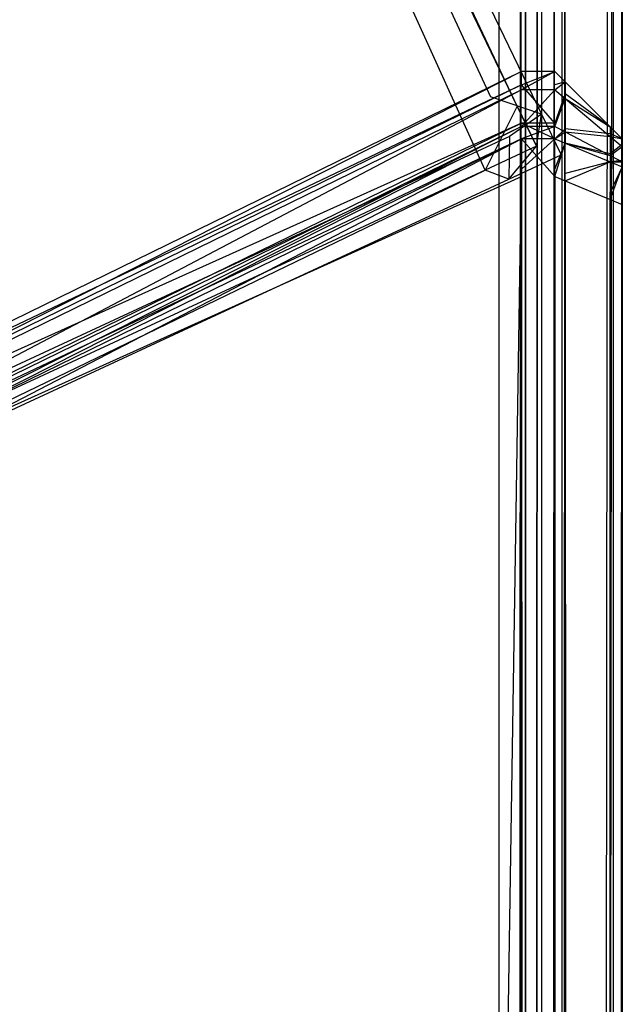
# Model space of a CAD drawing. Extents: x 0 to 0.996, y -0.498 to 0.
# Tile 86 of 87: x 0.99154 to 0.996, y -0.02542 to -0.01813. Entities that reach past the tile are written whole.
import ezdxf

# ---------------------------------------------------------------- set-up
doc = ezdxf.new("R2010")
doc.units = 0
for name, color, linetype in [('L18_KORPUS1_2___REPLACEMTFOREMP', 7, 'CONTINUOUS'), ('L20_KORPUS1_0___REPLACEMTFOREMP', 7, 'CONTINUOUS'), ('L21_FL_CHE_5___REPLACEMTFOREMPT', 7, 'CONTINUOUS')]:
    doc.layers.add(name, color=color, linetype=linetype)

msp = doc.modelspace()

# ---------------------------------------------------------------- linework, layer by layer
at = {"layer": 'L18_KORPUS1_2___REPLACEMTFOREMP', "color": 8}
for points, invisible_edges in [([(0.995254, -0.018617, 0.007522), (0.987885, -0.02212, 0.007621), (0.995254, -0.018518, 0.007621), (0.995254, -0.018617, 0.007522)], 14), ([(0.987885, -0.022257, 0.590261), (0.995254, -0.018518, 0.590124), (0.987885, -0.02212, 0.590124), (0.987885, -0.022257, 0.590261)], 13), ([(0.995254, -0.018518, 0.590124), (0.987885, -0.022257, 0.590261), (0.995254, -0.018654, 0.590261), (0.995254, -0.018518, 0.590124)], 14), ([(0.987885, -0.02212, 0.590124), (0.995254, -0.018518, 0.589853), (0.987885, -0.02212, 0.589853), (0.987885, -0.02212, 0.590124)], 13), ([(0.995254, -0.018518, 0.589853), (0.987885, -0.02212, 0.590124), (0.995254, -0.018518, 0.590124), (0.995254, -0.018518, 0.589853)], 14), ([(0.987885, -0.02212, 0.589853), (0.995254, -0.018518, 0.007872), (0.987885, -0.02212, 0.007872), (0.987885, -0.02212, 0.589853)], 13), ([(0.995254, -0.018518, 0.007872), (0.987885, -0.02212, 0.589853), (0.995254, -0.018518, 0.589853), (0.995254, -0.018518, 0.007872)], 14), ([(0.987885, -0.02212, 0.007872), (0.995254, -0.018518, 0.007621), (0.987885, -0.02212, 0.007621), (0.987885, -0.02212, 0.007872)], 13), ([(0.995254, -0.018518, 0.007621), (0.987885, -0.02212, 0.007872), (0.995254, -0.018518, 0.007872), (0.995254, -0.018518, 0.007621)], 14), ([(0.995254, -0.018518, 0.007872), (0.9955, -0.018518, 0.007621), (0.995254, -0.018518, 0.007621), (0.995254, -0.018518, 0.007872)], 13), ([(0.9955, -0.018518, 0.007621), (0.995254, -0.018518, 0.007872), (0.9955, -0.018518, 0.007872), (0.9955, -0.018518, 0.007621)], 14), ([(0.995254, -0.018518, 0.589853), (0.9955, -0.018518, 0.007872), (0.995254, -0.018518, 0.007872), (0.995254, -0.018518, 0.589853)], 13), ([(0.9955, -0.018518, 0.007872), (0.995254, -0.018518, 0.589853), (0.9955, -0.018518, 0.589853), (0.9955, -0.018518, 0.007872)], 14), ([(0.995254, -0.018518, 0.590124), (0.9955, -0.018518, 0.589853), (0.995254, -0.018518, 0.589853), (0.995254, -0.018518, 0.590124)], 13), ([(0.9955, -0.018518, 0.589853), (0.995254, -0.018518, 0.590124), (0.9955, -0.018518, 0.590124), (0.9955, -0.018518, 0.589853)], 14), ([(0.995254, -0.018654, 0.590261), (0.9955, -0.018518, 0.590124), (0.995254, -0.018518, 0.590124), (0.995254, -0.018654, 0.590261)], 13), ([(0.9955, -0.018518, 0.590124), (0.995254, -0.018654, 0.590261), (0.9955, -0.018654, 0.590261), (0.9955, -0.018518, 0.590124)], 14), ([(0.9955, -0.018518, 0.007621), (0.995254, -0.018617, 0.007522), (0.995254, -0.018518, 0.007621), (0.9955, -0.018518, 0.007621)], 13), ([(0.995254, -0.018617, 0.007522), (0.9955, -0.018518, 0.007621), (0.9955, -0.018617, 0.007522), (0.995254, -0.018617, 0.007522)], 14), ([(0.9955, -0.018654, 0.590261), (0.995576, -0.018594, 0.590092), (0.9955, -0.018518, 0.590124), (0.9955, -0.018654, 0.590261)], 14), ([(0.9955, -0.018518, 0.589853), (0.995576, -0.018594, 0.007903), (0.9955, -0.018518, 0.007872), (0.9955, -0.018518, 0.589853)], 13), ([(0.995576, -0.018594, 0.007903), (0.9955, -0.018518, 0.589853), (0.995576, -0.018594, 0.589821), (0.995576, -0.018594, 0.007903)], 14), ([(0.9955, -0.018518, 0.589853), (0.995576, -0.018594, 0.590092), (0.995576, -0.018594, 0.589821), (0.9955, -0.018518, 0.589853)], 13), ([(0.995576, -0.018594, 0.590092), (0.9955, -0.018518, 0.589853), (0.9955, -0.018518, 0.590124), (0.995576, -0.018594, 0.590092)], 14), ([(0.9955, -0.018518, 0.007872), (0.995576, -0.018594, 0.007653), (0.9955, -0.018518, 0.007621), (0.9955, -0.018518, 0.007872)], 13), ([(0.995576, -0.018594, 0.007653), (0.9955, -0.018518, 0.007872), (0.995576, -0.018594, 0.007903), (0.995576, -0.018594, 0.007653)], 14), ([(0.995576, -0.018594, 0.007653), (0.9955, -0.018617, 0.007522), (0.9955, -0.018518, 0.007621), (0.995576, -0.018594, 0.007653)], 14), ([(0.995254, -0.0189, 0.007238), (0.987885, -0.022219, 0.007522), (0.995254, -0.018617, 0.007522), (0.995254, -0.0189, 0.007238)], 14), ([(0.987885, -0.02212, 0.007621), (0.995254, -0.018617, 0.007522), (0.987885, -0.022219, 0.007522), (0.987885, -0.02212, 0.007621)], 13), ([(0.987885, -0.022528, 0.590532), (0.995254, -0.018654, 0.590261), (0.987885, -0.022257, 0.590261), (0.987885, -0.022528, 0.590532)], 13), ([(0.995254, -0.018654, 0.590261), (0.987885, -0.022528, 0.590532), (0.995254, -0.018926, 0.590532), (0.995254, -0.018654, 0.590261)], 14), ([(0.995254, -0.018617, 0.007522), (0.9955, -0.0189, 0.007238), (0.995254, -0.0189, 0.007238), (0.995254, -0.018617, 0.007522)], 13), ([(0.9955, -0.0189, 0.007238), (0.995254, -0.018617, 0.007522), (0.9955, -0.018617, 0.007522), (0.9955, -0.0189, 0.007238)], 14), ([(0.995254, -0.018926, 0.590532), (0.9955, -0.018654, 0.590261), (0.995254, -0.018654, 0.590261), (0.995254, -0.018926, 0.590532)], 13), ([(0.9955, -0.018654, 0.590261), (0.995254, -0.018926, 0.590532), (0.9955, -0.018926, 0.590532), (0.9955, -0.018654, 0.590261)], 14), ([(0.995576, -0.018594, 0.590092), (0.9955, -0.018654, 0.590261), (0.995576, -0.018718, 0.590217), (0.995576, -0.018594, 0.590092)], 13), ([(0.9955, -0.018617, 0.007522), (0.995576, -0.018594, 0.007653), (0.995576, -0.018684, 0.007562), (0.9955, -0.018617, 0.007522)], 13), ([(0.995576, -0.018684, 0.007562), (0.9955, -0.0189, 0.007238), (0.9955, -0.018617, 0.007522), (0.995576, -0.018684, 0.007562)], 14), ([(0.9955, -0.018926, 0.590532), (0.995576, -0.018718, 0.590217), (0.9955, -0.018654, 0.590261), (0.9955, -0.018926, 0.590532)], 14), ([(0.995576, -0.018718, 0.590217), (0.99591, -0.018928, 0.589954), (0.995576, -0.018594, 0.590092), (0.995576, -0.018718, 0.590217)], 14), ([(0.99591, -0.018928, 0.007791), (0.995576, -0.018684, 0.007562), (0.995576, -0.018594, 0.007653), (0.99591, -0.018928, 0.007791)], 14), ([(0.995576, -0.018594, 0.007903), (0.99591, -0.018928, 0.007791), (0.995576, -0.018594, 0.007653), (0.995576, -0.018594, 0.007903)], 13), ([(0.99591, -0.018928, 0.007791), (0.995576, -0.018594, 0.007903), (0.99591, -0.018928, 0.008042), (0.99591, -0.018928, 0.007791)], 14), ([(0.995576, -0.018594, 0.589821), (0.99591, -0.018928, 0.589954), (0.99591, -0.018928, 0.589683), (0.995576, -0.018594, 0.589821)], 13), ([(0.99591, -0.018928, 0.589954), (0.995576, -0.018594, 0.589821), (0.995576, -0.018594, 0.590092), (0.99591, -0.018928, 0.589954)], 14), ([(0.995576, -0.018594, 0.589821), (0.99591, -0.018928, 0.008042), (0.995576, -0.018594, 0.007903), (0.995576, -0.018594, 0.589821)], 13), ([(0.99591, -0.018928, 0.008042), (0.995576, -0.018594, 0.589821), (0.99591, -0.018928, 0.589683), (0.99591, -0.018928, 0.008042)], 14), ([(0.9955, -0.0189, 0.007238), (0.995576, -0.018684, 0.007562), (0.995576, -0.018942, 0.007304), (0.9955, -0.0189, 0.007238)], 13), ([(0.995576, -0.018718, 0.590217), (0.9955, -0.018926, 0.590532), (0.995576, -0.018965, 0.590464), (0.995576, -0.018718, 0.590217)], 13), ([(0.99591, -0.018979, 0.00774), (0.995576, -0.018942, 0.007304), (0.995576, -0.018684, 0.007562), (0.99591, -0.018979, 0.00774)], 14), ([(0.995576, -0.018684, 0.007562), (0.99591, -0.018928, 0.007791), (0.99591, -0.018979, 0.00774), (0.995576, -0.018684, 0.007562)], 13), ([(0.99591, -0.018928, 0.589954), (0.995576, -0.018718, 0.590217), (0.99591, -0.018999, 0.590025), (0.99591, -0.018928, 0.589954)], 13), ([(0.995576, -0.018965, 0.590464), (0.99591, -0.018999, 0.590025), (0.995576, -0.018718, 0.590217), (0.995576, -0.018965, 0.590464)], 14), ([(0.995254, -0.019017, 0.007121), (0.987885, -0.022503, 0.007238), (0.995254, -0.0189, 0.007238), (0.995254, -0.019017, 0.007121)], 14), ([(0.987885, -0.022219, 0.007522), (0.995254, -0.0189, 0.007238), (0.987885, -0.022503, 0.007238), (0.987885, -0.022219, 0.007522)], 13), ([(0.987885, -0.02262, 0.590624), (0.995254, -0.018926, 0.590532), (0.987885, -0.022528, 0.590532), (0.987885, -0.02262, 0.590624)], 13), ([(0.995254, -0.018926, 0.590532), (0.987885, -0.02262, 0.590624), (0.995254, -0.019017, 0.590624), (0.995254, -0.018926, 0.590532)], 14), ([(0.995254, -0.0189, 0.007238), (0.9955, -0.019017, 0.007121), (0.995254, -0.019017, 0.007121), (0.995254, -0.0189, 0.007238)], 13), ([(0.9955, -0.019017, 0.007121), (0.995254, -0.0189, 0.007238), (0.9955, -0.0189, 0.007238), (0.9955, -0.019017, 0.007121)], 14), ([(0.995254, -0.019017, 0.590624), (0.9955, -0.018926, 0.590532), (0.995254, -0.018926, 0.590532), (0.995254, -0.019017, 0.590624)], 13), ([(0.9955, -0.018926, 0.590532), (0.995254, -0.019017, 0.590624), (0.9955, -0.019017, 0.590624), (0.9955, -0.018926, 0.590532)], 14), ([(0.995576, -0.018942, 0.007304), (0.9955, -0.019017, 0.007121), (0.9955, -0.0189, 0.007238), (0.995576, -0.018942, 0.007304)], 14), ([(0.9955, -0.019017, 0.590624), (0.995576, -0.018965, 0.590464), (0.9955, -0.018926, 0.590532), (0.9955, -0.019017, 0.590624)], 14), ([(0.9955, -0.019017, 0.007121), (0.995576, -0.018942, 0.007304), (0.995576, -0.019049, 0.007197), (0.9955, -0.019017, 0.007121)], 13), ([(0.99591, -0.019127, 0.007593), (0.995576, -0.019049, 0.007197), (0.995576, -0.018942, 0.007304), (0.99591, -0.019127, 0.007593)], 14), ([(0.995576, -0.018942, 0.007304), (0.99591, -0.018979, 0.00774), (0.99591, -0.019127, 0.007593), (0.995576, -0.018942, 0.007304)], 13), ([(0.99591, -0.018999, 0.590025), (0.996, -0.019017, 0.589917), (0.99591, -0.018928, 0.589954), (0.99591, -0.018999, 0.590025)], 14), ([(0.996, -0.019017, 0.007828), (0.99591, -0.018979, 0.00774), (0.99591, -0.018928, 0.007791), (0.996, -0.019017, 0.007828)], 14), ([(0.996, -0.019017, 0.008079), (0.99591, -0.018928, 0.589683), (0.996, -0.019017, 0.589646), (0.996, -0.019017, 0.008079)], 13), ([(0.99591, -0.018928, 0.589683), (0.996, -0.019017, 0.008079), (0.99591, -0.018928, 0.008042), (0.99591, -0.018928, 0.589683)], 14), ([(0.996, -0.019017, 0.589646), (0.99591, -0.018928, 0.589954), (0.996, -0.019017, 0.589917), (0.996, -0.019017, 0.589646)], 13), ([(0.99591, -0.018928, 0.589954), (0.996, -0.019017, 0.589646), (0.99591, -0.018928, 0.589683), (0.99591, -0.018928, 0.589954)], 14), ([(0.996, -0.019017, 0.007828), (0.99591, -0.018928, 0.008042), (0.996, -0.019017, 0.008079), (0.996, -0.019017, 0.007828)], 13), ([(0.99591, -0.018928, 0.008042), (0.996, -0.019017, 0.007828), (0.99591, -0.018928, 0.007791), (0.99591, -0.018928, 0.008042)], 14), ([(0.987885, -0.022503, 0.007238), (0.995254, -0.019017, 0.007121), (0.987885, -0.02262, 0.007121), (0.987885, -0.022503, 0.007238)], 13), ([(0.987885, -0.02262, 0.590624), (0.995254, -0.019295, 0.590624), (0.995254, -0.019017, 0.590624), (0.987885, -0.02262, 0.590624)], 14), ([(0.995254, -0.019017, 0.007121), (0.987885, -0.022843, 0.007121), (0.987885, -0.02262, 0.007121), (0.995254, -0.019017, 0.007121)], 13), ([(0.987885, -0.022843, 0.007121), (0.995254, -0.019017, 0.007121), (0.995254, -0.019241, 0.007121), (0.987885, -0.022843, 0.007121)], 14), ([(0.9955, -0.019017, 0.007121), (0.995254, -0.019241, 0.007121), (0.995254, -0.019017, 0.007121), (0.9955, -0.019017, 0.007121)], 13), ([(0.995254, -0.019241, 0.007121), (0.9955, -0.019017, 0.007121), (0.9955, -0.019241, 0.007121), (0.995254, -0.019241, 0.007121)], 14), ([(0.9955, -0.019295, 0.590624), (0.995254, -0.019017, 0.590624), (0.995254, -0.019295, 0.590624), (0.9955, -0.019295, 0.590624)], 13), ([(0.995254, -0.019017, 0.590624), (0.9955, -0.019295, 0.590624), (0.9955, -0.019017, 0.590624), (0.995254, -0.019017, 0.590624)], 14), ([(0.995576, -0.018965, 0.590464), (0.9955, -0.019017, 0.590624), (0.995576, -0.019049, 0.590548), (0.995576, -0.018965, 0.590464)], 13), ([(0.9955, -0.019295, 0.590624), (0.995576, -0.019049, 0.590548), (0.9955, -0.019017, 0.590624), (0.9955, -0.019295, 0.590624)], 14), ([(0.995576, -0.019049, 0.007197), (0.9955, -0.019241, 0.007121), (0.9955, -0.019017, 0.007121), (0.995576, -0.019049, 0.007197)], 13), ([(0.99591, -0.018999, 0.590025), (0.995576, -0.018965, 0.590464), (0.99591, -0.01914, 0.590166), (0.99591, -0.018999, 0.590025)], 13), ([(0.995576, -0.019049, 0.590548), (0.99591, -0.01914, 0.590166), (0.995576, -0.018965, 0.590464), (0.995576, -0.019049, 0.590548)], 14), ([(0.996, -0.019059, 0.007787), (0.99591, -0.019127, 0.007593), (0.99591, -0.018979, 0.00774), (0.996, -0.019059, 0.007787)], 14), ([(0.99591, -0.018979, 0.00774), (0.996, -0.019017, 0.007828), (0.996, -0.019059, 0.007787), (0.99591, -0.018979, 0.00774)], 13), ([(0.996, -0.019017, 0.589917), (0.99591, -0.018999, 0.590025), (0.996, -0.019074, 0.589973), (0.996, -0.019017, 0.589917)], 13), ([(0.99591, -0.01914, 0.590166), (0.996, -0.019074, 0.589973), (0.99591, -0.018999, 0.590025), (0.99591, -0.01914, 0.590166)], 14), ([(0.996, -0.019074, 0.589973), (0.996, -0.019139, 0.589866), (0.996, -0.019017, 0.589917), (0.996, -0.019074, 0.589973)], 14), ([(0.996, -0.019139, 0.007879), (0.996, -0.019017, 0.008079), (0.996, -0.019139, 0.008079), (0.996, -0.019139, 0.007879)], 13), ([(0.996, -0.019017, 0.008079), (0.996, -0.019139, 0.007879), (0.996, -0.019017, 0.007828), (0.996, -0.019017, 0.008079)], 14), ([(0.996, -0.019139, 0.589646), (0.996, -0.019017, 0.589917), (0.996, -0.019139, 0.589866), (0.996, -0.019139, 0.589646)], 13), ([(0.996, -0.019017, 0.589917), (0.996, -0.019139, 0.589646), (0.996, -0.019017, 0.589646), (0.996, -0.019017, 0.589917)], 14), ([(0.996, -0.019139, 0.007879), (0.996, -0.019059, 0.007787), (0.996, -0.019017, 0.007828), (0.996, -0.019139, 0.007879)], 14), ([(0.996, -0.019139, 0.008079), (0.996, -0.019017, 0.589646), (0.996, -0.019139, 0.589646), (0.996, -0.019139, 0.008079)], 13), ([(0.996, -0.019017, 0.589646), (0.996, -0.019139, 0.008079), (0.996, -0.019017, 0.008079), (0.996, -0.019017, 0.589646)], 14), ([(0.995576, -0.019049, 0.590548), (0.9955, -0.019295, 0.590624), (0.995576, -0.019326, 0.590548), (0.995576, -0.019049, 0.590548)], 13), ([(0.9955, -0.019241, 0.007121), (0.995576, -0.019049, 0.007197), (0.995576, -0.019272, 0.007197), (0.9955, -0.019241, 0.007121)], 14), ([(0.995576, -0.019049, 0.007197), (0.99591, -0.019127, 0.007593), (0.99591, -0.019187, 0.007532), (0.995576, -0.019049, 0.007197)], 13), ([(0.99591, -0.01914, 0.590166), (0.995576, -0.019049, 0.590548), (0.99591, -0.019187, 0.590213), (0.99591, -0.01914, 0.590166)], 13), ([(0.99591, -0.019187, 0.007532), (0.995576, -0.019272, 0.007197), (0.995576, -0.019049, 0.007197), (0.99591, -0.019187, 0.007532)], 14), ([(0.995576, -0.019326, 0.590548), (0.99591, -0.019187, 0.590213), (0.995576, -0.019049, 0.590548), (0.995576, -0.019326, 0.590548)], 14), ([(0.99591, -0.019127, 0.007593), (0.996, -0.019059, 0.007787), (0.996, -0.019176, 0.00767), (0.99591, -0.019127, 0.007593)], 13), ([(0.996, -0.019074, 0.589973), (0.99591, -0.01914, 0.590166), (0.996, -0.019186, 0.590086), (0.996, -0.019074, 0.589973)], 13), ([(0.996, -0.019166, 0.007852), (0.996, -0.019176, 0.00767), (0.996, -0.019059, 0.007787), (0.996, -0.019166, 0.007852)], 14), ([(0.996, -0.019059, 0.007787), (0.996, -0.019139, 0.007879), (0.996, -0.019166, 0.007852), (0.996, -0.019059, 0.007787)], 13), ([(0.996, -0.019139, 0.589866), (0.996, -0.019074, 0.589973), (0.996, -0.019176, 0.589903), (0.996, -0.019139, 0.589866)], 13), ([(0.996, -0.019186, 0.590086), (0.996, -0.019176, 0.589903), (0.996, -0.019074, 0.589973), (0.996, -0.019186, 0.590086)], 14), ([(0.996, -0.019176, 0.00767), (0.99591, -0.019187, 0.007532), (0.99591, -0.019127, 0.007593), (0.996, -0.019176, 0.00767)], 14), ([(0.99591, -0.019187, 0.590213), (0.996, -0.019186, 0.590086), (0.99591, -0.01914, 0.590166), (0.99591, -0.019187, 0.590213)], 14), ([(0.996, -0.019176, 0.589903), (0.996, -0.019166, 0.007852), (0.996, -0.019139, 0.589866), (0.996, -0.019176, 0.589903)], 15), ([(0.996, -0.019139, 0.589866), (0.996, -0.019166, 0.007852), (0.996, -0.019139, 0.589646), (0.996, -0.019139, 0.589866)], 15), ([(0.996, -0.019139, 0.589646), (0.996, -0.019166, 0.007852), (0.996, -0.019139, 0.008079), (0.996, -0.019139, 0.589646)], 15), ([(0.996, -0.019139, 0.008079), (0.996, -0.019166, 0.007852), (0.996, -0.019139, 0.007879), (0.996, -0.019139, 0.008079)], 11), ([(0.996, -0.019176, 0.00767), (0.996, -0.019166, 0.007852), (0.996, -0.019243, 0.007775), (0.996, -0.019176, 0.00767)], 13), ([(0.996, -0.019176, 0.589903), (0.996, -0.019243, 0.007775), (0.996, -0.019166, 0.007852), (0.996, -0.019176, 0.589903)], 15), ([(0.995576, -0.019272, 0.007197), (0.99591, -0.019187, 0.007532), (0.99591, -0.01941, 0.007532), (0.995576, -0.019272, 0.007197)], 13), ([(0.99591, -0.019187, 0.590213), (0.995576, -0.019326, 0.590548), (0.99591, -0.019465, 0.590213), (0.99591, -0.019187, 0.590213)], 13), ([(0.99591, -0.019187, 0.007532), (0.996, -0.019176, 0.00767), (0.996, -0.019224, 0.007621), (0.99591, -0.019187, 0.007532)], 13), ([(0.996, -0.019186, 0.590086), (0.99591, -0.019187, 0.590213), (0.996, -0.019224, 0.590124), (0.996, -0.019186, 0.590086)], 13), ([(0.996, -0.019224, 0.007621), (0.99591, -0.01941, 0.007532), (0.99591, -0.019187, 0.007532), (0.996, -0.019224, 0.007621)], 14), ([(0.99591, -0.019465, 0.590213), (0.996, -0.019224, 0.590124), (0.99591, -0.019187, 0.590213), (0.99591, -0.019465, 0.590213)], 14), ([(0.99591, -0.01941, 0.007532), (0.996, -0.019224, 0.007621), (0.996, -0.019447, 0.007621), (0.99591, -0.01941, 0.007532)], 13), ([(0.996, -0.019224, 0.590124), (0.99591, -0.019465, 0.590213), (0.996, -0.019502, 0.590124), (0.996, -0.019224, 0.590124)], 13), ([(0.996, -0.019243, 0.007775), (0.996, -0.019224, 0.007621), (0.996, -0.019176, 0.00767), (0.996, -0.019243, 0.007775)], 14), ([(0.996, -0.019176, 0.589903), (0.996, -0.019186, 0.590086), (0.996, -0.01925, 0.589977), (0.996, -0.019176, 0.589903)], 13), ([(0.996, -0.01925, 0.589977), (0.996, -0.019243, 0.007775), (0.996, -0.019176, 0.589903), (0.996, -0.01925, 0.589977)], 15), ([(0.996, -0.019224, 0.590124), (0.996, -0.01925, 0.589977), (0.996, -0.019186, 0.590086), (0.996, -0.019224, 0.590124)], 14), ([(0.996, -0.019224, 0.007621), (0.996, -0.019243, 0.007775), (0.996, -0.019275, 0.007743), (0.996, -0.019224, 0.007621)], 13), ([(0.996, -0.019275, 0.007743), (0.996, -0.019447, 0.007621), (0.996, -0.019224, 0.007621), (0.996, -0.019275, 0.007743)], 14), ([(0.996, -0.01925, 0.589977), (0.996, -0.019224, 0.590124), (0.996, -0.019275, 0.590002), (0.996, -0.01925, 0.589977)], 13), ([(0.996, -0.019502, 0.590002), (0.996, -0.019224, 0.590124), (0.996, -0.019502, 0.590124), (0.996, -0.019502, 0.590002)], 13), ([(0.996, -0.019224, 0.590124), (0.996, -0.019502, 0.590002), (0.996, -0.019275, 0.590002), (0.996, -0.019224, 0.590124)], 14), ([(0.995254, -0.019241, 0.007121), (0.987885, -0.49736, 0.007121), (0.987885, -0.022843, 0.007121), (0.995254, -0.019241, 0.007121)], 13), ([(0.987885, -0.49736, 0.007121), (0.995254, -0.019241, 0.007121), (0.995254, -0.49736, 0.007121), (0.987885, -0.49736, 0.007121)], 14), ([(0.987885, -0.022897, 0.590624), (0.995254, -0.497312, 0.590624), (0.995254, -0.019295, 0.590624), (0.987885, -0.022897, 0.590624)], 14), ([(0.995254, -0.019295, 0.590624), (0.987885, -0.02262, 0.590624), (0.987885, -0.022897, 0.590624), (0.995254, -0.019295, 0.590624)], 13), ([(0.9955, -0.019241, 0.007121), (0.995254, -0.49736, 0.007121), (0.995254, -0.019241, 0.007121), (0.9955, -0.019241, 0.007121)], 13), ([(0.995254, -0.49736, 0.007121), (0.9955, -0.019241, 0.007121), (0.9955, -0.49736, 0.007121), (0.995254, -0.49736, 0.007121)], 14), ([(0.9955, -0.497312, 0.590624), (0.995254, -0.019295, 0.590624), (0.995254, -0.497312, 0.590624), (0.9955, -0.497312, 0.590624)], 13), ([(0.995254, -0.019295, 0.590624), (0.9955, -0.497312, 0.590624), (0.9955, -0.019295, 0.590624), (0.995254, -0.019295, 0.590624)], 14), ([(0.995576, -0.019272, 0.007197), (0.9955, -0.49736, 0.007121), (0.9955, -0.019241, 0.007121), (0.995576, -0.019272, 0.007197)], 13), ([(0.9955, -0.49736, 0.007121), (0.995576, -0.019272, 0.007197), (0.995576, -0.497328, 0.007197), (0.9955, -0.49736, 0.007121)], 14), ([(0.995576, -0.497281, 0.590548), (0.9955, -0.019295, 0.590624), (0.9955, -0.497312, 0.590624), (0.995576, -0.497281, 0.590548)], 13), ([(0.9955, -0.019295, 0.590624), (0.995576, -0.497281, 0.590548), (0.995576, -0.019326, 0.590548), (0.9955, -0.019295, 0.590624)], 14), ([(0.995576, -0.019272, 0.007197), (0.99591, -0.49719, 0.007532), (0.995576, -0.497328, 0.007197), (0.995576, -0.019272, 0.007197)], 13), ([(0.99591, -0.49719, 0.007532), (0.995576, -0.019272, 0.007197), (0.99591, -0.01941, 0.007532), (0.99591, -0.49719, 0.007532)], 14), ([(0.996, -0.01925, 0.589977), (0.996, -0.019275, 0.007743), (0.996, -0.019243, 0.007775), (0.996, -0.01925, 0.589977)], 15), ([(0.996, -0.019275, 0.590002), (0.996, -0.019275, 0.007743), (0.996, -0.01925, 0.589977), (0.996, -0.019275, 0.590002)], 13), ([(0.996, -0.019447, 0.007621), (0.996, -0.019275, 0.007743), (0.996, -0.019447, 0.007743), (0.996, -0.019447, 0.007621)], 13), ([(0.996, -0.019502, 0.590002), (0.996, -0.019447, 0.007743), (0.996, -0.019275, 0.590002), (0.996, -0.019502, 0.590002)], 13), ([(0.996, -0.019275, 0.590002), (0.996, -0.019447, 0.007743), (0.996, -0.019275, 0.007743), (0.996, -0.019275, 0.590002)], 10), ([(0.99591, -0.497142, 0.590213), (0.995576, -0.019326, 0.590548), (0.995576, -0.497281, 0.590548), (0.99591, -0.497142, 0.590213)], 13), ([(0.995576, -0.019326, 0.590548), (0.99591, -0.497142, 0.590213), (0.99591, -0.019465, 0.590213), (0.995576, -0.019326, 0.590548)], 14), ([(0.99591, -0.01941, 0.007532), (0.996, -0.497153, 0.007621), (0.99591, -0.49719, 0.007532), (0.99591, -0.01941, 0.007532)], 13), ([(0.996, -0.497153, 0.007621), (0.99591, -0.01941, 0.007532), (0.996, -0.019447, 0.007621), (0.996, -0.497153, 0.007621)], 14), ([(0.996, -0.497153, 0.007621), (0.996, -0.019447, 0.007743), (0.996, -0.497153, 0.007743), (0.996, -0.497153, 0.007621)], 13), ([(0.996, -0.019447, 0.007743), (0.996, -0.497153, 0.007621), (0.996, -0.019447, 0.007621), (0.996, -0.019447, 0.007743)], 14), ([(0.996, -0.497105, 0.590002), (0.996, -0.497153, 0.007743), (0.996, -0.019447, 0.007743), (0.996, -0.497105, 0.590002)], 13), ([(0.996, -0.497105, 0.590002), (0.996, -0.019447, 0.007743), (0.996, -0.019502, 0.590002), (0.996, -0.497105, 0.590002)], 10), ([(0.996, -0.497105, 0.590124), (0.99591, -0.019465, 0.590213), (0.99591, -0.497142, 0.590213), (0.996, -0.497105, 0.590124)], 13), ([(0.99591, -0.019465, 0.590213), (0.996, -0.497105, 0.590124), (0.996, -0.019502, 0.590124), (0.99591, -0.019465, 0.590213)], 14), ([(0.996, -0.497105, 0.590002), (0.996, -0.019502, 0.590124), (0.996, -0.497105, 0.590124), (0.996, -0.497105, 0.590002)], 13), ([(0.996, -0.019502, 0.590124), (0.996, -0.497105, 0.590002), (0.996, -0.019502, 0.590002), (0.996, -0.019502, 0.590124)], 14), ([(0.995254, -0.497312, 0.590624), (0.987885, -0.022897, 0.590624), (0.987885, -0.497312, 0.590624), (0.995254, -0.497312, 0.590624)], 13)]:
    msp.add_3dface(points, dxfattribs=dict(at, invisible_edges=invisible_edges))
at = {"layer": 'L20_KORPUS1_0___REPLACEMTFOREMP', "color": 8}
for points, invisible_edges in [([(0.995088, -0.000594), (0.098, -0.497406), (0.098, -0.000594), (0.995088, -0.000594)], 13), ([(0.098, -0.497406), (0.995088, -0.000594), (0.995091, -0.497406), (0.098, -0.497406)], 10), ([(0.098, -0.497404, 0.00769), (0.995088, -0.000596, 0.00769), (0.098, -0.000596, 0.00769), (0.098, -0.497404, 0.00769)], 13), ([(0.995088, -0.000596, 0.00769), (0.098, -0.497404, 0.00769), (0.995091, -0.497404, 0.00769), (0.995088, -0.000596, 0.00769)], 10), ([(0.995091, -0.497406), (0.995088, -0.000594), (0.995252, -0.000594), (0.995091, -0.497406)], 13), ([(0.995088, -0.000596, 0.00769), (0.995091, -0.497404, 0.00769), (0.995251, -0.000596, 0.00769), (0.995088, -0.000596, 0.00769)], 13), ([(0.995091, -0.497406), (0.995252, -0.000594), (0.995252, -0.497406), (0.995091, -0.497406)], 10), ([(0.995251, -0.000596, 0.00769), (0.995091, -0.497404, 0.00769), (0.995251, -0.497404, 0.00769), (0.995251, -0.000596, 0.00769)], 10), ([(0.995251, -0.000596, 0.00769), (0.995251, -0.497404, 0.00769), (0.995284, -0.000629, 0.00769), (0.995251, -0.000596, 0.00769)], 13), ([(0.995284, -0.000629, 0.00769), (0.995251, -0.497404, 0.00769), (0.995288, -0.497368, 0.00769), (0.995284, -0.000629, 0.00769)], 10), ([(0.995252, -0.497406), (0.995252, -0.000594), (0.995285, -0.000628), (0.995252, -0.497406)], 13), ([(0.995252, -0.497406), (0.995285, -0.000628), (0.995289, -0.497369), (0.995252, -0.497406)], 10), ([(0.995284, -0.000629, 0.00769), (0.995288, -0.497368, 0.00769), (0.995372, -0.000716, 0.00769), (0.995284, -0.000629, 0.00769)], 13), ([(0.995289, -0.497369), (0.995285, -0.000628), (0.995373, -0.000715), (0.995289, -0.497369)], 13), ([(0.995372, -0.000716, 0.00769), (0.995288, -0.497368, 0.00769), (0.995366, -0.497289, 0.00769), (0.995372, -0.000716, 0.00769)], 14), ([(0.995289, -0.497369), (0.995373, -0.000715), (0.995368, -0.49729), (0.995289, -0.497369)], 14), ([(0.995372, -0.000716, 0.00769), (0.995366, -0.497289, 0.00769), (0.995402, -0.497253, 0.00769), (0.995372, -0.000716, 0.00769)], 15), ([(0.995368, -0.49729), (0.995373, -0.000715), (0.995404, -0.497254), (0.995368, -0.49729)], 15), ([(0.995372, -0.000716, 0.00769), (0.995402, -0.497253, 0.00769), (0.995402, -0.000893, 0.00769), (0.995372, -0.000716, 0.00769)], 15), ([(0.995404, -0.497254), (0.995373, -0.000715), (0.995404, -0.000893), (0.995404, -0.497254)], 15), ([(0.995555, -0.497108, 0.007633), (0.995899, -0.000727, 0.007289), (0.995555, -0.00087, 0.007633), (0.995555, -0.497108, 0.007633)], 13), ([(0.995899, -0.000727, 0.007289), (0.995555, -0.497108, 0.007633), (0.995899, -0.497251, 0.007289), (0.995899, -0.000727, 0.007289)], 14), ([(0.995934, -0.000713, 0.000436), (0.995577, -0.497117, 0.000079), (0.995577, -0.00086, 0.000079), (0.995934, -0.000713, 0.000436)], 13), ([(0.995577, -0.497117, 0.000079), (0.995934, -0.000713, 0.000436), (0.995934, -0.497265, 0.000436), (0.995577, -0.497117, 0.000079)], 14), ([(0.995899, -0.497251, 0.007289), (0.995998, -0.000686, 0.00719), (0.995899, -0.000727, 0.007289), (0.995899, -0.497251, 0.007289)], 13), ([(0.995998, -0.000686, 0.00719), (0.995899, -0.497251, 0.007289), (0.995998, -0.497291, 0.00719), (0.995998, -0.000686, 0.00719)], 14), ([(0.995998, -0.000686, 0.0005), (0.995934, -0.497265, 0.000436), (0.995934, -0.000713, 0.000436), (0.995998, -0.000686, 0.0005)], 13), ([(0.995934, -0.497265, 0.000436), (0.995998, -0.000686, 0.0005), (0.995998, -0.497291, 0.0005), (0.995934, -0.497265, 0.000436)], 14), ([(0.995998, -0.497291, 0.000565), (0.995998, -0.000686, 0.007018), (0.995998, -0.497291, 0.007018), (0.995998, -0.497291, 0.000565)], 13), ([(0.995998, -0.000686, 0.007018), (0.995998, -0.497291, 0.000565), (0.995998, -0.000686, 0.000565), (0.995998, -0.000686, 0.007018)], 14), ([(0.995998, -0.497291, 0.007018), (0.995998, -0.000686, 0.00719), (0.995998, -0.497291, 0.00719), (0.995998, -0.497291, 0.007018)], 13), ([(0.995998, -0.000686, 0.00719), (0.995998, -0.497291, 0.007018), (0.995998, -0.000686, 0.007018), (0.995998, -0.000686, 0.00719)], 14), ([(0.995998, -0.497291, 0.0005), (0.995998, -0.000686, 0.000565), (0.995998, -0.497291, 0.000565), (0.995998, -0.497291, 0.0005)], 13), ([(0.995998, -0.000686, 0.000565), (0.995998, -0.497291, 0.0005), (0.995998, -0.000686, 0.0005), (0.995998, -0.000686, 0.000565)], 14), ([(0.995577, -0.00086, 0.000079), (0.995498, -0.497085), (0.995498, -0.000893), (0.995577, -0.00086, 0.000079)], 13), ([(0.995498, -0.497085), (0.995577, -0.00086, 0.000079), (0.995577, -0.497117, 0.000079), (0.995498, -0.497085)], 14), ([(0.995498, -0.497085, 0.00769), (0.995555, -0.00087, 0.007633), (0.995498, -0.000893, 0.00769), (0.995498, -0.497085, 0.00769)], 13), ([(0.995555, -0.00087, 0.007633), (0.995498, -0.497085, 0.00769), (0.995555, -0.497108, 0.007633), (0.995555, -0.00087, 0.007633)], 14), ([(0.995402, -0.497085, 0.00769), (0.995498, -0.000893, 0.00769), (0.995402, -0.000893, 0.00769), (0.995402, -0.497085, 0.00769)], 13), ([(0.995498, -0.000893, 0.00769), (0.995402, -0.497085, 0.00769), (0.995498, -0.497085, 0.00769), (0.995498, -0.000893, 0.00769)], 14), ([(0.995402, -0.000893, 0.00769), (0.995402, -0.497253, 0.00769), (0.995402, -0.497085, 0.00769), (0.995402, -0.000893, 0.00769)], 15), ([(0.995498, -0.000893), (0.995404, -0.497085), (0.995404, -0.000893), (0.995498, -0.000893)], 13), ([(0.995404, -0.497085), (0.995498, -0.000893), (0.995498, -0.497085), (0.995404, -0.497085)], 14), ([(0.995404, -0.497254), (0.995404, -0.000893), (0.995404, -0.497085), (0.995404, -0.497254)], 15)]:
    msp.add_3dface(points, dxfattribs=dict(at, invisible_edges=invisible_edges))
at = {"layer": 'L21_FL_CHE_5___REPLACEMTFOREMPT', "color": 8}
for points, invisible_edges in [([(0.987234, -0.022844, 0.006385), (0.987471, -0.002679, 0.006385), (0.994986, -0.019248, 0.006385), (0.987234, -0.022844, 0.006385)], 10), ([(0.994986, -0.019248, 0.006385), (0.987471, -0.002679, 0.006385), (0.987608, -0.002963, 0.006385), (0.994986, -0.019248, 0.006385)], 12), ([(0.987377, -0.002828, 0.590506), (0.987171, -0.022709, 0.590506), (0.994792, -0.019173, 0.590506), (0.987377, -0.002828, 0.590506)], 15), ([(0.987377, -0.002828, 0.590506), (0.994792, -0.019173, 0.590506), (0.987513, -0.003109, 0.590506), (0.987377, -0.002828, 0.590506)], 15), ([(0.995025, -0.018706, 0.590506), (0.987695, -0.002832, 0.590506), (0.987513, -0.003109, 0.590506), (0.995025, -0.018706, 0.590506)], 13), ([(0.987695, -0.002832, 0.006385), (0.995223, -0.018774, 0.006385), (0.987608, -0.002963, 0.006385), (0.987695, -0.002832, 0.006385)], 13), ([(0.994881, -0.017751, 0.588496), (0.987695, -0.002832, 0.589701), (0.995403, -0.018835, 0.589701), (0.994881, -0.017751, 0.588496)], 13), ([(0.987695, -0.002832, 0.006598), (0.994881, -0.017751, 0.007804), (0.995403, -0.018835, 0.006598), (0.987695, -0.002832, 0.006598)], 13), ([(0.995403, -0.018835, 0.589701), (0.987695, -0.002832, 0.590506), (0.995403, -0.018835, 0.590506), (0.995403, -0.018835, 0.589701)], 13), ([(0.987695, -0.002832, 0.590506), (0.995403, -0.018835, 0.589701), (0.987695, -0.002832, 0.589701), (0.987695, -0.002832, 0.590506)], 14), ([(0.987695, -0.002832, 0.590506), (0.995025, -0.018706, 0.590506), (0.995403, -0.018835, 0.590506), (0.987695, -0.002832, 0.590506)], 14), ([(0.995223, -0.018774, 0.006385), (0.987695, -0.002832, 0.006385), (0.995403, -0.018835, 0.006385), (0.995223, -0.018774, 0.006385)], 14), ([(0.995403, -0.018835, 0.006385), (0.987695, -0.002832, 0.006598), (0.995403, -0.018835, 0.006598), (0.995403, -0.018835, 0.006385)], 13), ([(0.987695, -0.002832, 0.006598), (0.995403, -0.018835, 0.006385), (0.987695, -0.002832, 0.006385), (0.987695, -0.002832, 0.006598)], 14), ([(0.994986, -0.019248, 0.006385), (0.987608, -0.002963, 0.006385), (0.995223, -0.018774, 0.006385), (0.994986, -0.019248, 0.006385)], 11), ([(0.987513, -0.003109, 0.590506), (0.994792, -0.019173, 0.590506), (0.995025, -0.018706, 0.590506), (0.987513, -0.003109, 0.590506)], 15), ([(0.995403, -0.018835, 0.006598), (0.994881, -0.017751, 0.588496), (0.995403, -0.018835, 0.589701), (0.995403, -0.018835, 0.006598)], 13), ([(0.994881, -0.017751, 0.588496), (0.995403, -0.018835, 0.006598), (0.994881, -0.017751, 0.007804), (0.994881, -0.017751, 0.588496)], 14), ([(0.995025, -0.018706, 0.590506), (0.994792, -0.019173, 0.590506), (0.995166, -0.018999, 0.590506), (0.995025, -0.018706, 0.590506)], 15), ([(0.995166, -0.018999, 0.590506), (0.995403, -0.018835, 0.590506), (0.995025, -0.018706, 0.590506), (0.995166, -0.018999, 0.590506)], 13), ([(0.994986, -0.019248, 0.006385), (0.995223, -0.018774, 0.006385), (0.995366, -0.019071, 0.006385), (0.994986, -0.019248, 0.006385)], 9), ([(0.995403, -0.018835, 0.006385), (0.995366, -0.019071, 0.006385), (0.995223, -0.018774, 0.006385), (0.995403, -0.018835, 0.006385)], 13), ([(0.995403, -0.018835, 0.590506), (0.995166, -0.018999, 0.590506), (0.995548, -0.019136, 0.590506), (0.995403, -0.018835, 0.590506)], 14), ([(0.995366, -0.019071, 0.006385), (0.995403, -0.018835, 0.006385), (0.995548, -0.019136, 0.006385), (0.995366, -0.019071, 0.006385)], 14), ([(0.995548, -0.019136, 0.006385), (0.995403, -0.018835, 0.006598), (0.995548, -0.019136, 0.006598), (0.995548, -0.019136, 0.006385)], 13), ([(0.995403, -0.018835, 0.006598), (0.995548, -0.019136, 0.006385), (0.995403, -0.018835, 0.006385), (0.995403, -0.018835, 0.006598)], 14), ([(0.995548, -0.019136, 0.006598), (0.995403, -0.018835, 0.589701), (0.995548, -0.019136, 0.589701), (0.995548, -0.019136, 0.006598)], 13), ([(0.995403, -0.018835, 0.589701), (0.995548, -0.019136, 0.006598), (0.995403, -0.018835, 0.006598), (0.995403, -0.018835, 0.589701)], 14), ([(0.995548, -0.019136, 0.589701), (0.995403, -0.018835, 0.590506), (0.995548, -0.019136, 0.590506), (0.995548, -0.019136, 0.589701)], 13), ([(0.995403, -0.018835, 0.590506), (0.995548, -0.019136, 0.589701), (0.995403, -0.018835, 0.589701), (0.995403, -0.018835, 0.590506)], 14), ([(0.995161, -0.019315, 0.590506), (0.995166, -0.018999, 0.590506), (0.994792, -0.019173, 0.590506), (0.995161, -0.019315, 0.590506)], 13), ([(0.995166, -0.018999, 0.590506), (0.995161, -0.019315, 0.590506), (0.995548, -0.019136, 0.590506), (0.995166, -0.018999, 0.590506)], 14), ([(0.995366, -0.019071, 0.006385), (0.995161, -0.019315, 0.006385), (0.994986, -0.019248, 0.006385), (0.995366, -0.019071, 0.006385)], 13), ([(0.995161, -0.019315, 0.006385), (0.995366, -0.019071, 0.006385), (0.995548, -0.019136, 0.006385), (0.995161, -0.019315, 0.006385)], 14), ([(0.995548, -0.019136, 0.006385), (0.995161, -0.019315, 0.006598), (0.995161, -0.019315, 0.006385), (0.995548, -0.019136, 0.006385)], 13), ([(0.995161, -0.019315, 0.006598), (0.995548, -0.019136, 0.006385), (0.995548, -0.019136, 0.006598), (0.995161, -0.019315, 0.006598)], 14), ([(0.995548, -0.019136, 0.589701), (0.995161, -0.019315, 0.590506), (0.995161, -0.019315, 0.589701), (0.995548, -0.019136, 0.589701)], 13), ([(0.995161, -0.019315, 0.590506), (0.995548, -0.019136, 0.589701), (0.995548, -0.019136, 0.590506), (0.995161, -0.019315, 0.590506)], 14), ([(0.995548, -0.019136, 0.006598), (0.995161, -0.019315, 0.589701), (0.995161, -0.019315, 0.006598), (0.995548, -0.019136, 0.006598)], 13), ([(0.995161, -0.019315, 0.589701), (0.995548, -0.019136, 0.006598), (0.995548, -0.019136, 0.589701), (0.995161, -0.019315, 0.589701)], 14), ([(0.987291, -0.022967, 0.590506), (0.994792, -0.019173, 0.590506), (0.987171, -0.022709, 0.590506), (0.987291, -0.022967, 0.590506)], 13), ([(0.994792, -0.019173, 0.590506), (0.987291, -0.022967, 0.590506), (0.995161, -0.019315, 0.590506), (0.994792, -0.019173, 0.590506)], 14), ([(0.994986, -0.019248, 0.006385), (0.987291, -0.022967, 0.006385), (0.987234, -0.022844, 0.006385), (0.994986, -0.019248, 0.006385)], 13), ([(0.987291, -0.022967, 0.006385), (0.994986, -0.019248, 0.006385), (0.995161, -0.019315, 0.006385), (0.987291, -0.022967, 0.006385)], 14), ([(0.995161, -0.019315, 0.006598), (0.987291, -0.022967, 0.589701), (0.987291, -0.022967, 0.006598), (0.995161, -0.019315, 0.006598)], 13), ([(0.987291, -0.022967, 0.589701), (0.995161, -0.019315, 0.006598), (0.995161, -0.019315, 0.589701), (0.987291, -0.022967, 0.589701)], 14), ([(0.995161, -0.019315, 0.589701), (0.987291, -0.022967, 0.590506), (0.987291, -0.022967, 0.589701), (0.995161, -0.019315, 0.589701)], 13), ([(0.987291, -0.022967, 0.590506), (0.995161, -0.019315, 0.589701), (0.995161, -0.019315, 0.590506), (0.987291, -0.022967, 0.590506)], 14), ([(0.995161, -0.019315, 0.006385), (0.987291, -0.022967, 0.006598), (0.987291, -0.022967, 0.006385), (0.995161, -0.019315, 0.006385)], 13), ([(0.987291, -0.022967, 0.006598), (0.995161, -0.019315, 0.006385), (0.995161, -0.019315, 0.006598), (0.987291, -0.022967, 0.006598)], 14)]:
    msp.add_3dface(points, dxfattribs=dict(at, invisible_edges=invisible_edges))

doc.saveas('drawing.dxf')
